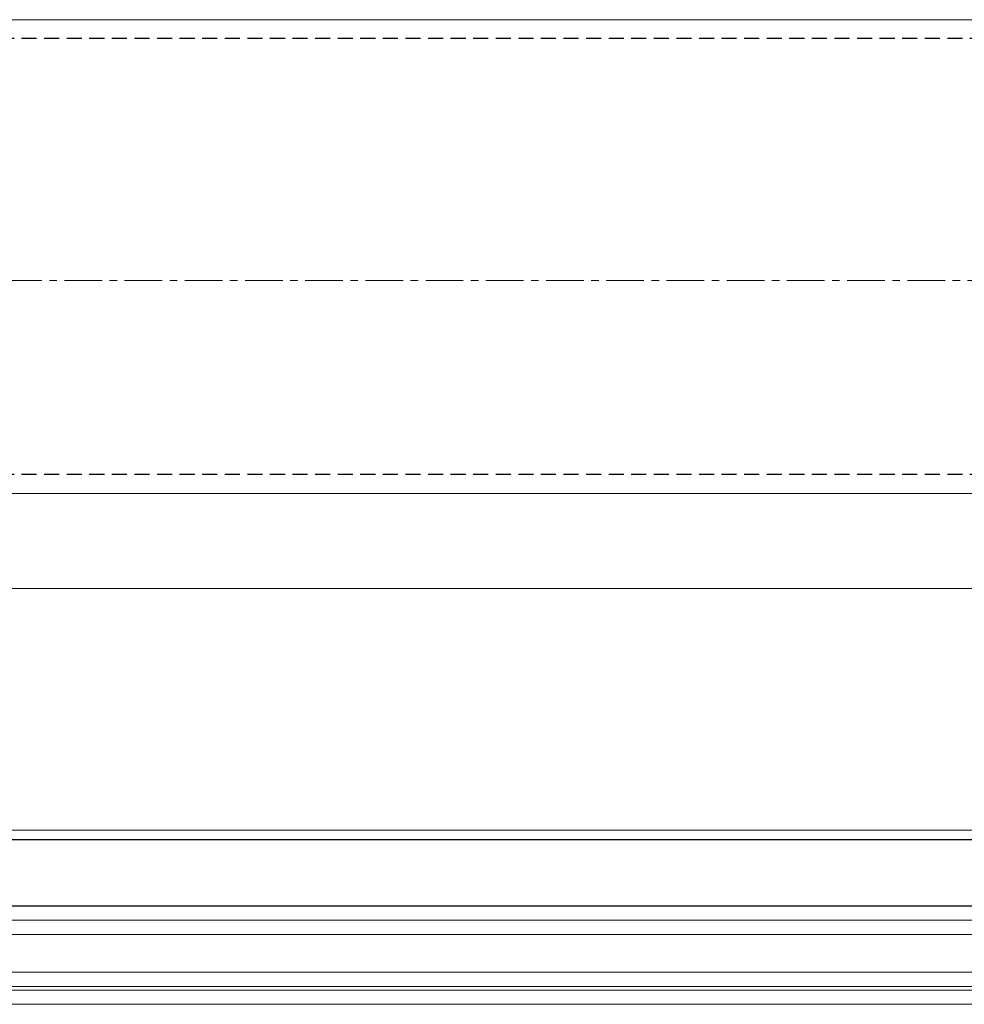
# Model space of a CAD drawing. Header units: millimetres. Extents: x -217426 to 968941, y -263248 to 449708.
# Tile 38 of 47: x 5039 to 5438, y -23136 to -22720. Entities that reach past the tile are written whole.
import ezdxf

# ---------------------------------------------------------------- set-up
doc = ezdxf.new("R2010")
doc.units = ezdxf.units.MM
doc.linetypes.add('AR-T1E-20-L1$0$BIAL - T1E - LT - 001 - AR - DWG - 0134 & 138$0$EAST PTB LVL-1-FACADE$0$CENTER', pattern=[50.8, 31.75, -6.35, 6.35, -6.35])
doc.linetypes.add('BIAL-IT1I-KGD-001-IN-DWG-141 LEVEL 2 - OVERALL FIRE EXIT PLAN$0$HIDDEN', pattern=[9.525, 6.35, -3.175])
doc.layers.get('0').update_dxf_attribs({"color": 254, "lineweight": 0})
for name, color, linetype, lineweight in [('ARCH', 9, 'Continuous', 0), ('YD-EXTERNAL 1', 254, 'Continuous', 0), ('YD-GRID LINE', 254, 'AR-T1E-20-L1$0$BIAL - T1E - LT - 001 - AR - DWG - 0134 & 138$0$EAST PTB LVL-1-FACADE$0$CENTER', 0)]:
    doc.layers.add(name, color=color, linetype=linetype, lineweight=lineweight)

# ---------------------------------------------------------------- blocks, each defined once
blk = doc.blocks.new('BIAL-IT1I-KGD-001-IN-DWG-141 LEVEL 2 - OVERALL FIRE EXIT PLAN$0$A$C258E6B3D')
for p, q in [((12345.52, 2476.44), (12345.52, 694.21)), ((12545.52, 494.21), (12545.52, 2476.44)), ((12585.52, 167.94), (12585.52, 2476.44)), ((12687.52, 2476.44), (12687.52, 276.03)), ((12725.52, 191.35), (12725.52, 2476.44)), ((12731.52, 2476.44), (12731.52, 191.35)), ((12747.52, 172.55), (12747.52, 2476.44)), ((12753.52, 2476.44), (12753.52, 172.55)), ((12755.04, 172.55), (12755.04, 2476.44)), ((12761.04, 2476.44), (12761.04, 172.55))]:
    blk.add_line(p, q)
at = {"linetype": 'BIAL-IT1I-KGD-001-IN-DWG-141 LEVEL 2 - OVERALL FIRE EXIT PLAN$0$HIDDEN', "lineweight": -3}
for p, q in [((12353.52, 2476.44), (12353.52, 686.21)), ((12537.52, 2476.44), (12537.52, 502.21))]:
    blk.add_line(p, q, dxfattribs=at)
at = {"lineweight": -3, "ltscale": 1000}
for p, q in [((12691.52, 276.03), (12691.52, 2476.44)), ((12719.52, 244.94), (12719.52, 2476.44))]:
    blk.add_line(p, q, dxfattribs=at)
blk = doc.blocks.new('ARCH-ABV-11.07')
at = {"layer": 'YD-GRID LINE', "color": 251, "ltscale": 0.5, "true_color": 0x636466}
blk.add_lwpolyline([(3305.73, -22830.05), (117014.78, -22830.05)], dxfattribs=at)
at = {"layer": 'YD-EXTERNAL 1', "color": 251, "true_color": 0x636466, "rotation": 269.9999999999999}
blk.add_blockref('BIAL-IT1I-KGD-001-IN-DWG-141 LEVEL 2 - OVERALL FIRE EXIT PLAN$0$A$C258E6B3D', (4132.28, -10374.53), dxfattribs=at)

msp = doc.modelspace()

# ---------------------------------------------------------------- block references
at = {"layer": 'ARCH'}
msp.add_blockref('ARCH-ABV-11.07', (0, 0), dxfattribs=at)

doc.saveas('drawing.dxf')
